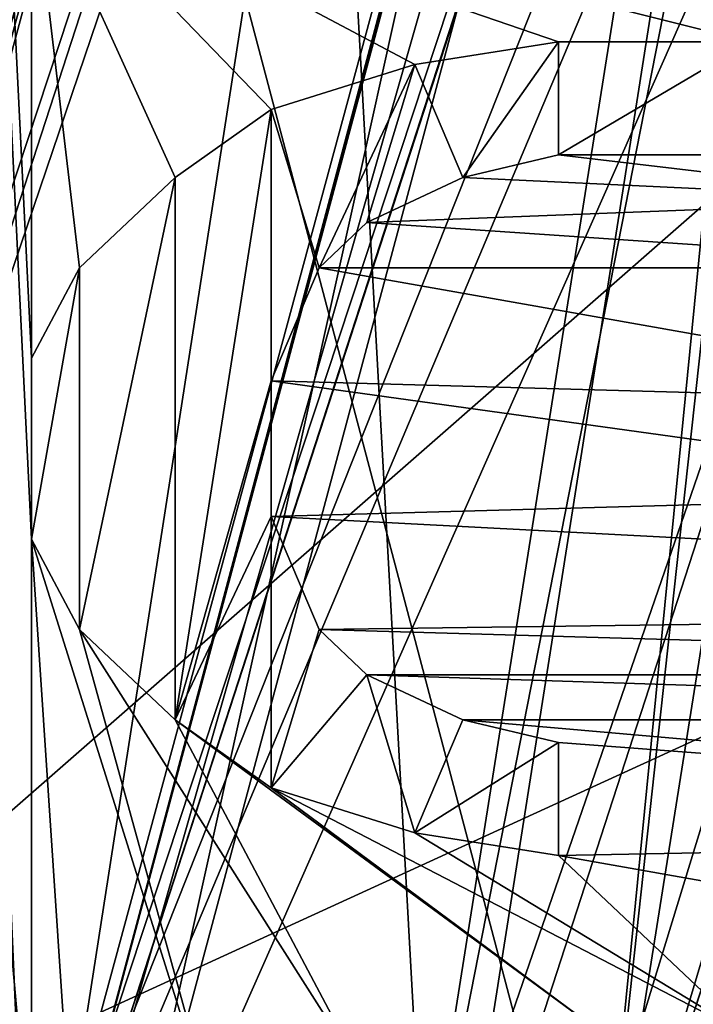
# Model space of a CAD drawing. Header units: millimetres. Extents: x -24 to 136, y -24 to 24.
# Tile 24 of 88: x -14.016 to -13.119, y 0.419 to 1.731. Entities that reach past the tile are written whole.
import ezdxf

# ---------------------------------------------------------------- set-up
doc = ezdxf.new("R2010")
doc.units = ezdxf.units.MM
doc.header["$LTSCALE"] = 101.851852
for name, color, linetype in [('123', 7, 'CONTINUOUS'), ('124', 7, 'CONTINUOUS'), ('126', 7, 'CONTINUOUS'), ('129', 7, 'CONTINUOUS'), ('131', 7, 'CONTINUOUS'), ('132', 7, 'CONTINUOUS'), ('193', 7, 'CONTINUOUS'), ('194', 7, 'CONTINUOUS'), ('196', 7, 'CONTINUOUS'), ('200', 7, 'CONTINUOUS'), ('201', 7, 'CONTINUOUS'), ('202', 7, 'CONTINUOUS'), ('203', 7, 'CONTINUOUS'), ('229', 7, 'CONTINUOUS'), ('232', 7, 'CONTINUOUS'), ('234', 7, 'CONTINUOUS'), ('237', 7, 'CONTINUOUS'), ('238', 7, 'CONTINUOUS'), ('239', 7, 'CONTINUOUS'), ('240', 7, 'CONTINUOUS'), ('250', 7, 'CONTINUOUS'), ('257', 7, 'CONTINUOUS'), ('258', 7, 'CONTINUOUS'), ('271', 7, 'CONTINUOUS'), ('274', 7, 'CONTINUOUS'), ('277', 7, 'CONTINUOUS'), ('365', 7, 'CONTINUOUS'), ('368', 7, 'CONTINUOUS'), ('369', 7, 'CONTINUOUS'), ('371', 7, 'CONTINUOUS'), ('373', 7, 'CONTINUOUS'), ('374', 7, 'CONTINUOUS'), ('4', 7, 'CONTINUOUS'), ('404', 7, 'CONTINUOUS'), ('407', 7, 'CONTINUOUS'), ('433', 7, 'CONTINUOUS'), ('498', 7, 'CONTINUOUS'), ('722', 7, 'CONTINUOUS'), ('723', 7, 'CONTINUOUS'), ('724', 7, 'CONTINUOUS'), ('725', 7, 'CONTINUOUS'), ('726', 7, 'CONTINUOUS'), ('727', 7, 'CONTINUOUS'), ('728', 7, 'CONTINUOUS'), ('729', 7, 'CONTINUOUS'), ('730', 7, 'CONTINUOUS'), ('731', 7, 'CONTINUOUS'), ('732', 7, 'CONTINUOUS'), ('733', 7, 'CONTINUOUS'), ('734', 7, 'CONTINUOUS'), ('735', 7, 'CONTINUOUS'), ('736', 7, 'CONTINUOUS'), ('737', 7, 'CONTINUOUS'), ('738', 7, 'CONTINUOUS'), ('739', 7, 'CONTINUOUS'), ('740', 7, 'CONTINUOUS'), ('741', 7, 'CONTINUOUS'), ('742', 7, 'CONTINUOUS'), ('777', 7, 'CONTINUOUS'), ('778', 7, 'CONTINUOUS'), ('779', 7, 'CONTINUOUS'), ('8', 7, 'CONTINUOUS'), ('82', 7, 'CONTINUOUS'), ('83', 7, 'CONTINUOUS')]:
    doc.layers.add(name, color=color, linetype=linetype)

msp = doc.modelspace()

# ---------------------------------------------------------------- linework, layer by layer
at = {"layer": '123', "linetype": 'CONTINUOUS'}
msp.add_3dface([(-13.1, 0, 113.5), (-14, 0, 114.4), (-11.3262, 8.229, 114.4), (-13.1, 0, 113.5)], dxfattribs=at)
at = {"layer": '124', "linetype": 'CONTINUOUS'}
for points in [[(-11.3262, 8.229, 114.4), (-14, 0, 114.4), (-11.3337, 8.2187, 115.5), (-11.3262, 8.229, 114.4)], [(-11.3337, 8.2187, 115.5), (-14, 0, 114.4), (-14, 0, 115.5), (-11.3337, 8.2187, 115.5)]]:
    msp.add_3dface(points, dxfattribs=at)
at = {"layer": '126', "linetype": 'CONTINUOUS'}
msp.add_3dface([(-11.3337, 8.2187, 115.5), (-14, 0, 115.5), (-12.5, 0, 115.5), (-11.3337, 8.2187, 115.5)], dxfattribs=at)
at = {"layer": '129', "linetype": 'CONTINUOUS'}
msp.add_3dface([(-12.5, 0, 117.9), (-14, 0, 117.9), (-11.3315, 8.2218, 117.9), (-12.5, 0, 117.9)], dxfattribs=at)
at = {"layer": '131', "linetype": 'CONTINUOUS'}
for points in [[(-11.3315, 8.2218, 117.9), (-14, 0, 117.9), (-11.3337, 8.2187, 124.5), (-11.3315, 8.2218, 117.9)], [(-14, 0, 117.9), (-14, 0, 124.5), (-11.3337, 8.2187, 124.5), (-14, 0, 117.9)]]:
    msp.add_3dface(points, dxfattribs=at)
at = {"layer": '132', "linetype": 'CONTINUOUS'}
msp.add_3dface([(-14, 0, 124.5), (-11.3315, -8.2218, 124.5), (-11.3337, 8.2187, 124.5), (-14, 0, 124.5)], dxfattribs=at)
at = {"layer": '193', "linetype": 'CONTINUOUS'}
for points in [[(-14.5, 0, 116.7), (-12.1251, 7.0005, 117.5655), (-11.7307, 8.5229, 116.7), (-14.5, 0, 116.7)], [(-14.5, 0, 116.7), (-14.0009, 0, 117.5655), (-12.1251, 7.0005, 117.5655), (-14.5, 0, 116.7)], [(-14.0009, 0, 117.5655), (-11.2583, 6.5, 117.566), (-12.1251, 7.0005, 117.5655), (-14.0009, 0, 117.5655)], [(-14.0009, 0, 117.5655), (-13.5, 0, 117.7), (-11.2583, 6.5, 117.566), (-14.0009, 0, 117.5655)], [(-13.5, 0, 117.7), (-13, 0, 117.566), (-11.2583, 6.5, 117.566), (-13.5, 0, 117.7)]]:
    msp.add_3dface(points, dxfattribs=at)
at = {"layer": '194', "linetype": 'CONTINUOUS'}
for points in [[(-14.5, 0, 116.7), (-11.7307, 8.5229, 116.7), (-14, 0, 115.834), (-14.5, 0, 116.7)], [(-14, 0, 115.834), (-11.7307, 8.5229, 116.7), (-12.1244, 7, 115.834), (-14, 0, 115.834)], [(-14, 0, 115.834), (-12.1244, 7, 115.834), (-13.5, 0, 115.7), (-14, 0, 115.834)], [(-13.5, 0, 115.7), (-12.1244, 7, 115.834), (-12.9991, 0, 115.8345), (-13.5, 0, 115.7)]]:
    msp.add_3dface(points, dxfattribs=at)
at = {"layer": '196', "linetype": 'CONTINUOUS'}
msp.add_3dface([(-12.816, -7.402, 124.5), (-14.8, 0, 124.5), (-12.816, 7.4021, 124.5), (-12.816, -7.402, 124.5)], dxfattribs=at)
at = {"layer": '200', "linetype": 'CONTINUOUS'}
for points in [[(-12.816, 7.402, 128.5), (-14.8, 0, 128.5), (-12.8923, 1.6699, 128.5), (-12.816, 7.402, 128.5)], [(-12.8923, 1.6699, 128.5), (-14.8, 0, 128.5), (-12.973, 0.8367, 128.5), (-12.8923, 1.6699, 128.5)], [(-12.973, 0.8367, 128.5), (-14.8, 0, 128.5), (-13, 0, 128.5), (-12.973, 0.8367, 128.5)]]:
    msp.add_3dface(points, dxfattribs=at)
at = {"layer": '201', "linetype": 'CONTINUOUS'}
for points in [[(-15.5, 0, 127.8), (-12.816, 7.402, 128.5), (-13.4234, 7.75, 127.8), (-15.5, 0, 127.8)], [(-15.5, 0, 127.8), (-14.8, 0, 128.5), (-12.816, 7.402, 128.5), (-15.5, 0, 127.8)]]:
    msp.add_3dface(points, dxfattribs=at)
at = {"layer": '202', "linetype": 'CONTINUOUS'}
for points in [[(-15.5, 0, 125.2), (-15.5, 0, 127.8), (-13.4234, 7.75, 127.8), (-15.5, 0, 125.2)], [(-15.5, 0, 125.2), (-13.4234, 7.75, 127.8), (-13.4234, 7.75, 125.2), (-15.5, 0, 125.2)]]:
    msp.add_3dface(points, dxfattribs=at)
at = {"layer": '203', "linetype": 'CONTINUOUS'}
for points in [[(-14.8, 0, 124.5), (-15.5, 0, 125.2), (-13.4234, 7.75, 125.2), (-14.8, 0, 124.5)], [(-12.816, 7.4021, 124.5), (-14.8, 0, 124.5), (-13.4234, 7.75, 125.2), (-12.816, 7.4021, 124.5)]]:
    msp.add_3dface(points, dxfattribs=at)
at = {"layer": '229', "linetype": 'CONTINUOUS'}
for points in [[(-15, 0, 124.7), (-15, 0, 128.3), (-12.1353, 8.8168, 128.3), (-15, 0, 124.7)], [(-12.1353, 8.8168, 124.7), (-15, 0, 124.7), (-12.1353, 8.8168, 128.3), (-12.1353, 8.8168, 124.7)]]:
    msp.add_3dface(points, dxfattribs=at)
at = {"layer": '232', "linetype": 'CONTINUOUS'}
for points in [[(-15.4516, 4.1528, 128.5), (-16, 0, 128.5), (-12.8392, 4.1725, 137.2), (-15.4516, 4.1528, 128.5)], [(-12.8392, 4.1725, 137.2), (-16, 0, 128.5), (-15.033, 0, 132.9292), (-12.8392, 4.1725, 137.2)], [(-13.5, 0, 137.2), (-12.8392, 4.1725, 137.2), (-15.033, 0, 132.9292), (-13.5, 0, 137.2)]]:
    msp.add_3dface(points, dxfattribs=at)
at = {"layer": '234', "linetype": 'CONTINUOUS'}
for points in [[(-12.8392, 4.1725, 137.2), (-13.5, 0, 137.2), (-13.25, 0, 137.2), (-12.8392, 4.1725, 137.2)], [(-12.8392, 4.1725, 137.2), (-13.25, 0, 137.2), (-12.5977, 4.1059, 137.2), (-12.8392, 4.1725, 137.2)]]:
    msp.add_3dface(points, dxfattribs=at)
at = {"layer": '237', "linetype": 'CONTINUOUS'}
for points in [[(-13.3086, 0, 131.7586), (-13.45, 0, 131.7), (-10.8905, 7.8926, 131.7), (-13.3086, 0, 131.7586)], [(-13.25, 0, 131.9), (-13.3086, 0, 131.7586), (-10.8905, 7.8926, 131.7), (-13.25, 0, 131.9)], [(-10.7275, 7.7771, 131.9), (-13.25, 0, 131.9), (-10.8905, 7.8926, 131.7), (-10.7275, 7.7771, 131.9)]]:
    msp.add_3dface(points, dxfattribs=at)
at = {"layer": '238', "linetype": 'CONTINUOUS'}
for points in [[(-12.5977, 4.1059, 137.2), (-13.25, 0, 137.2), (-10.7275, 7.7771, 131.9), (-12.5977, 4.1059, 137.2)], [(-13.25, 0, 137.2), (-13.25, 0, 131.9), (-10.7275, 7.7771, 131.9), (-13.25, 0, 137.2)]]:
    msp.add_3dface(points, dxfattribs=at)
at = {"layer": '239', "linetype": 'CONTINUOUS'}
for points in [[(-11.2859, 8.284, 131.7), (-10.8905, 7.8926, 131.7), (-13.9998, 0.0684, 131.7), (-11.2859, 8.284, 131.7)], [(-10.8905, 7.8926, 131.7), (-13.45, 0, 131.7), (-13.9998, 0.0684, 131.7), (-10.8905, 7.8926, 131.7)]]:
    msp.add_3dface(points, dxfattribs=at)
at = {"layer": '240', "linetype": 'CONTINUOUS'}
for points in [[(-11.6973, 8.5687, 131.2), (-13.9998, 0.0684, 131.7), (-14.4998, 0.0709, 131.2), (-11.6973, 8.5687, 131.2)], [(-11.2859, 8.284, 131.7), (-13.9998, 0.0684, 131.7), (-11.6973, 8.5687, 131.2), (-11.2859, 8.284, 131.7)]]:
    msp.add_3dface(points, dxfattribs=at)
at = {"layer": '250', "linetype": 'CONTINUOUS'}
for points in [[(-13.25, 0, 129), (-14.4994, 4.725, 129), (-10.7327, 7.7697, 129), (-13.25, 0, 129)], [(-15.25, 0, 129), (-14.4994, 4.725, 129), (-13.25, 0, 129), (-15.25, 0, 129)]]:
    msp.add_3dface(points, dxfattribs=at)
at = {"layer": '257', "linetype": 'CONTINUOUS'}
for points in [[(-13.7797, 4.5133, 130.2), (-14.5, 0, 130.2), (-13.3191, 4.3126, 129.7), (-13.7797, 4.5133, 130.2)], [(-14.5, 0, 130.2), (-14.5, -0.0341, 130.2), (-13.3191, 4.3126, 129.7), (-14.5, 0, 130.2)], [(-14.5, -0.0341, 130.2), (-14.4998, -0.0682, 130.2), (-13.3191, 4.3126, 129.7), (-14.5, -0.0341, 130.2)], [(-13.3191, 4.3126, 129.7), (-14.4998, -0.0682, 130.2), (-13.9998, -0.0659, 129.7), (-13.3191, 4.3126, 129.7)]]:
    msp.add_3dface(points, dxfattribs=at)
at = {"layer": '258', "linetype": 'CONTINUOUS'}
for points in [[(-11.6973, 8.5687, 131.2), (-14.4998, 0.0709, 131.2), (-13.7797, 4.5133, 130.2), (-11.6973, 8.5687, 131.2)], [(-14.4998, 0.0709, 131.2), (-14.5, 0.0354, 131.2), (-13.7797, 4.5133, 130.2), (-14.4998, 0.0709, 131.2)], [(-14.5, 0.0354, 131.2), (-14.5, 0, 131.2), (-13.7797, 4.5133, 130.2), (-14.5, 0.0354, 131.2)], [(-14.5, 0, 131.2), (-14.5, 0, 130.2), (-13.7797, 4.5133, 130.2), (-14.5, 0, 131.2)]]:
    msp.add_3dface(points, dxfattribs=at)
at = {"layer": '271', "linetype": 'CONTINUOUS'}
for points in [[(-13.3191, 4.3126, 129.7), (-13.9998, -0.0659, 129.7), (-12.798, 4.1367, 129.7), (-13.3191, 4.3126, 129.7)], [(-12.798, 4.1367, 129.7), (-13.9998, -0.0659, 129.7), (-13.45, -0.0076, 129.7), (-12.798, 4.1367, 129.7)]]:
    msp.add_3dface(points, dxfattribs=at)
at = {"layer": '274', "linetype": 'CONTINUOUS'}
for points in [[(-10.7328, 7.7698, 129.5), (-12.798, 4.1367, 129.7), (-13.25, 0, 129.5), (-10.7328, 7.7698, 129.5)], [(-12.798, 4.1367, 129.7), (-13.45, -0.0076, 129.7), (-13.25, 0, 129.5), (-12.798, 4.1367, 129.7)]]:
    msp.add_3dface(points, dxfattribs=at)
at = {"layer": '277', "linetype": 'CONTINUOUS'}
for points in [[(-10.7327, 7.7697, 129), (-10.7328, 7.7698, 129.5), (-13.25, 0, 129.5), (-10.7327, 7.7697, 129)], [(-13.25, 0, 129), (-10.7327, 7.7697, 129), (-13.25, 0, 129.5), (-13.25, 0, 129)]]:
    msp.add_3dface(points, dxfattribs=at)
at = {"layer": '365', "linetype": 'CONTINUOUS'}
msp.add_3dface([(-15.35, 0, 3.2), (-22.3224, 5.1099, 3.2), (-13.2917, 7.6779, 3.2), (-15.35, 0, 3.2)], dxfattribs=at)
at = {"layer": '368', "linetype": 'CONTINUOUS'}
for points in [[(-15.35, 0, 3.2), (-13.2917, 7.6779, 3.2), (-14.85, 0, 3.7), (-15.35, 0, 3.2)], [(-14.85, 0, 3.7), (-13.2917, 7.6779, 3.2), (-12.8605, 7.425, 3.7), (-14.85, 0, 3.7)]]:
    msp.add_3dface(points, dxfattribs=at)
at = {"layer": '369', "linetype": 'CONTINUOUS'}
for points in [[(-14.85, 0, 3.7), (-12.8605, 7.425, 3.7), (-14.85, 0, 6), (-14.85, 0, 3.7)], [(-14.85, 0, 6), (-12.8605, 7.425, 3.7), (-14.1196, 4.5998, 6), (-14.85, 0, 6)]]:
    msp.add_3dface(points, dxfattribs=at)
at = {"layer": '371', "linetype": 'CONTINUOUS'}
msp.add_3dface([(-15.55, 0, 6), (-14.1196, 4.5998, 6), (-13.4648, 7.778, 6), (-15.55, 0, 6)], dxfattribs=at)
at = {"layer": '373', "linetype": 'CONTINUOUS'}
for points in [[(-15.85, 0, 5.7), (-13.4648, 7.778, 6), (-13.7265, 7.925, 5.7), (-15.85, 0, 5.7)], [(-15.55, 0, 6), (-13.4648, 7.778, 6), (-15.85, 0, 5.7), (-15.55, 0, 6)]]:
    msp.add_3dface(points, dxfattribs=at)
at = {"layer": '374', "linetype": 'CONTINUOUS'}
for points in [[(-15.306, 4.1165, 5), (-15.85, 0, 5), (-13.7265, 7.925, 5.7), (-15.306, 4.1165, 5)], [(-15.85, 0, 5), (-15.85, 0, 5.7), (-13.7265, 7.925, 5.7), (-15.85, 0, 5)]]:
    msp.add_3dface(points, dxfattribs=at)
at = {"layer": '4', "linetype": 'CONTINUOUS'}
for points in [[(17.5, -12.5, 5), (-17.5, -12.5, 5), (-17.5, 12.5, 5), (17.5, -12.5, 5)], [(17.5, 12.5, 5), (17.5, -12.5, 5), (-17.5, 12.5, 5), (17.5, 12.5, 5)]]:
    msp.add_3dface(points, dxfattribs=at)
at = {"layer": '404', "linetype": 'CONTINUOUS'}
for points in [[(-14.8, 0, 130.7), (-11.9735, 8.6992, 130.7), (-13.9, 0, 129.8), (-14.8, 0, 130.7)], [(-13.9, 0, 129.8), (-11.9735, 8.6992, 130.7), (-12.0378, 6.95, 129.8), (-13.9, 0, 129.8)], [(-13.9, 0, 129.8), (-12.0378, 6.95, 129.8), (-13, 0, 130.7), (-13.9, 0, 129.8)]]:
    msp.add_3dface(points, dxfattribs=at)
at = {"layer": '407', "linetype": 'CONTINUOUS'}
for points in [[(-11.9735, 8.6992, 130.7), (-14.8, 0, 130.7), (-12.0378, 6.95, 131.6), (-11.9735, 8.6992, 130.7)], [(-13, 0, 130.7), (-10.5172, 7.6412, 130.7), (-13.9, 0, 131.6), (-13, 0, 130.7)], [(-13.9, 0, 131.6), (-10.5172, 7.6412, 130.7), (-12.0378, 6.95, 131.6), (-13.9, 0, 131.6)], [(-14.8, 0, 130.7), (-13.9, 0, 131.6), (-12.0378, 6.95, 131.6), (-14.8, 0, 130.7)]]:
    msp.add_3dface(points, dxfattribs=at)
at = {"layer": '433', "linetype": 'CONTINUOUS'}
for points in [[(-15.3454, 15.3286, 155.4321), (-12.5168, -16.5, 155.4815), (-12.5169, 16.5, 155.4815), (-15.3454, 15.3286, 155.4321)], [(-15.3454, -15.3286, 155.4321), (-12.5168, -16.5, 155.4815), (-15.3454, 15.3286, 155.4321), (-15.3454, -15.3286, 155.4321)]]:
    msp.add_3dface(points, dxfattribs=at)
at = {"layer": '498', "linetype": 'CONTINUOUS'}
for points in [[(-14.5, -11.3356, 153.7), (-14.5, 11.3356, 153.7), (-14, -7, 153.7), (-14.5, -11.3356, 153.7)], [(-14, -5.7355, 153.7), (-14.5, 11.3356, 153.7), (-14, -5.5548, 153.7), (-14, -5.7355, 153.7)], [(-14.5, 11.3356, 153.7), (-14, -5.7355, 153.7), (-14, -6.157, 153.7), (-14.5, 11.3356, 153.7)], [(-14, -5.5548, 153.7), (-14.5, 11.3356, 153.7), (-14, -5.314, 153.7), (-14, -5.5548, 153.7)], [(-14, -7, 153.7), (-14.5, 11.3356, 153.7), (-14, -6.8194, 153.7), (-14, -7, 153.7)], [(-14, -6.8194, 153.7), (-14.5, 11.3356, 153.7), (-14, -6.3978, 153.7), (-14, -6.8194, 153.7)], [(-14, -6.3978, 153.7), (-14.5, 11.3356, 153.7), (-14, -6.157, 153.7), (-14, -6.3978, 153.7)], [(-14, -5.314, 153.7), (-14.5, 11.3356, 153.7), (-14, -5.1333, 153.7), (-14, -5.314, 153.7)], [(-14, -5.1333, 153.7), (-14.5, 11.3356, 153.7), (-14, -3.7785, 153.7), (-14, -5.1333, 153.7)], [(-14.5, 11.3356, 153.7), (-14, -3.5978, 153.7), (-14, -3.7785, 153.7), (-14.5, 11.3356, 153.7)], [(-14, -3.5978, 153.7), (-14.5, 11.3356, 153.7), (-14, -2.9054, 153.7), (-14, -3.5978, 153.7)], [(-14, -2.9054, 153.7), (-14.5, 11.3356, 153.7), (-14, -2.7247, 153.7), (-14, -2.9054, 153.7)], [(-14, -2.7247, 153.7), (-14.5, 11.3356, 153.7), (-14, -1.6108, 153.7), (-14, -2.7247, 153.7)], [(-14, -1.6108, 153.7), (-14.5, 11.3356, 153.7), (-14, -1.3699, 153.7), (-14, -1.6108, 153.7)], [(-14, -1.3699, 153.7), (-14.5, 11.3356, 153.7), (-14, -0.2559, 153.7), (-14, -1.3699, 153.7)], [(-14, -0.2559, 153.7), (-14.5, 11.3356, 153.7), (-14, -0.0753, 153.7), (-14, -0.2559, 153.7)], [(-14, -0.0753, 153.7), (-14.5, 11.3356, 153.7), (-14, 1.0387, 153.7), (-14, -0.0753, 153.7)], [(-14, 1.0387, 153.7), (-14.5, 11.3356, 153.7), (-14, 1.2796, 153.7), (-14, 1.0387, 153.7)], [(-14, 1.2796, 153.7), (-14.5, 11.3356, 153.7), (-14, 1.9419, 153.7), (-14, 1.2796, 153.7)], [(-11.4468, 1.6409, 153.7), (-13.6809, 1.9419, 153.7), (-11.7021, 1.972, 153.7), (-11.4468, 1.6409, 153.7)], [(-13.4894, 1.671, 153.7), (-13.6809, 1.6108, 153.7), (-14, 1.9419, 153.7), (-13.4894, 1.671, 153.7)], [(-13.6809, 1.6108, 153.7), (-13.8085, 1.5204, 153.7), (-14, 1.9419, 153.7), (-13.6809, 1.6108, 153.7)], [(-13.2979, 1.7011, 153.7), (-13.4894, 1.671, 153.7), (-14, 1.9419, 153.7), (-13.2979, 1.7011, 153.7)], [(-13.0426, 1.7011, 153.7), (-13.2979, 1.7011, 153.7), (-14, 1.9419, 153.7), (-13.0426, 1.7011, 153.7)], [(-11.7021, 1.671, 153.7), (-13.0426, 1.7011, 153.7), (-14, 1.9419, 153.7), (-11.7021, 1.671, 153.7)], [(-14, 1.9419, 153.7), (-13.6809, 1.9419, 153.7), (-11.7021, 1.671, 153.7), (-14, 1.9419, 153.7)], [(-13.9362, 1.4, 153.7), (-14, 1.2796, 153.7), (-14, 1.9419, 153.7), (-13.9362, 1.4, 153.7)], [(-13.8085, 1.5204, 153.7), (-13.9362, 1.4, 153.7), (-14, 1.9419, 153.7), (-13.8085, 1.5204, 153.7)], [(-11.4468, 1.6409, 153.7), (-11.7021, 1.671, 153.7), (-13.6809, 1.9419, 153.7), (-11.4468, 1.6409, 153.7)], [(-13.2979, 1.5505, 153.7), (-12.7872, 1.4903, 153.7), (-13.4255, 1.5204, 153.7), (-13.2979, 1.5505, 153.7)], [(-13.0426, 1.5505, 153.7), (-12.7872, 1.4903, 153.7), (-13.2979, 1.5505, 153.7), (-13.0426, 1.5505, 153.7)], [(-13.4255, 1.5204, 153.7), (-12.7872, 1.4903, 153.7), (-13.5532, 1.4602, 153.7), (-13.4255, 1.5204, 153.7)], [(-12.7872, 1.4903, 153.7), (-12.6596, 1.4, 153.7), (-13.5532, 1.4602, 153.7), (-12.7872, 1.4903, 153.7)], [(-13.5532, 1.4602, 153.7), (-12.6596, 1.4, 153.7), (-13.617, 1.4, 153.7), (-13.5532, 1.4602, 153.7)], [(-13.617, 1.4, 153.7), (-12.5957, 1.2194, 153.7), (-13.6809, 1.2495, 153.7), (-13.617, 1.4, 153.7)], [(-12.6596, 1.4, 153.7), (-12.5957, 1.2194, 153.7), (-13.617, 1.4, 153.7), (-12.6596, 1.4, 153.7)], [(-12.5957, 1.2194, 153.7), (-12.5957, 1.0989, 153.7), (-13.6809, 1.2495, 153.7), (-12.5957, 1.2194, 153.7)], [(-13.6809, 1.2495, 153.7), (-12.5957, 1.0989, 153.7), (-13.6809, 1.0688, 153.7), (-13.6809, 1.2495, 153.7)], [(-12.5957, 1.0989, 153.7), (-11.383, 0.9484, 153.7), (-13.6809, 1.0688, 153.7), (-12.5957, 1.0989, 153.7)], [(-13.6809, 1.0688, 153.7), (-11.383, 0.9484, 153.7), (-13.617, 0.9183, 153.7), (-13.6809, 1.0688, 153.7)], [(-13.9362, 0.0753, 153.7), (-14, -0.0753, 153.7), (-14, 1.0387, 153.7), (-13.9362, 0.0753, 153.7)], [(-13.7447, 0.2258, 153.7), (-13.9362, 0.0753, 153.7), (-14, 1.0387, 153.7), (-13.7447, 0.2258, 153.7)], [(-13.9362, 0.9183, 153.7), (-13.7447, 0.2258, 153.7), (-14, 1.0387, 153.7), (-13.9362, 0.9183, 153.7)], [(-11.383, 0.9484, 153.7), (-11.5106, 0.8581, 153.7), (-13.617, 0.9183, 153.7), (-11.383, 0.9484, 153.7)], [(-13.5532, 0.3161, 153.7), (-13.7447, 0.2258, 153.7), (-13.9362, 0.9183, 153.7), (-13.5532, 0.3161, 153.7)], [(-13.8085, 0.7978, 153.7), (-13.5532, 0.3161, 153.7), (-13.9362, 0.9183, 153.7), (-13.8085, 0.7978, 153.7)], [(-13.617, 0.9183, 153.7), (-11.5106, 0.8581, 153.7), (-13.5532, 0.8581, 153.7), (-13.617, 0.9183, 153.7)], [(-11.5106, 0.8581, 153.7), (-11.7021, 0.7978, 153.7), (-13.5532, 0.8581, 153.7), (-11.5106, 0.8581, 153.7)], [(-13.5532, 0.8581, 153.7), (-11.7021, 0.7978, 153.7), (-13.4255, 0.7978, 153.7), (-13.5532, 0.8581, 153.7)], [(-13.234, 0.3763, 153.7), (-13.5532, 0.3161, 153.7), (-13.8085, 0.7978, 153.7), (-13.234, 0.3763, 153.7)], [(-13.6809, 0.7075, 153.7), (-13.234, 0.3763, 153.7), (-13.8085, 0.7978, 153.7), (-13.6809, 0.7075, 153.7)], [(-11.7021, 0.7978, 153.7), (-11.7021, 0.6473, 153.7), (-13.4255, 0.7978, 153.7), (-11.7021, 0.7978, 153.7)], [(-13.4255, 0.7978, 153.7), (-11.7021, 0.6473, 153.7), (-13.2979, 0.7677, 153.7), (-13.4255, 0.7978, 153.7)], [(-13.2979, 0.7677, 153.7), (-11.7021, 0.6473, 153.7), (-13.2979, 0.6172, 153.7), (-13.2979, 0.7677, 153.7)], [(-13.0426, 0.3763, 153.7), (-13.234, 0.3763, 153.7), (-13.6809, 0.7075, 153.7), (-13.0426, 0.3763, 153.7)], [(-13.4894, 0.6473, 153.7), (-13.0426, 0.3763, 153.7), (-13.6809, 0.7075, 153.7), (-13.4894, 0.6473, 153.7)], [(-13.2979, 0.6172, 153.7), (-13.0426, 0.3763, 153.7), (-13.4894, 0.6473, 153.7), (-13.2979, 0.6172, 153.7)], [(-11.7021, 0.6473, 153.7), (-11.766, 0.3462, 153.7), (-13.2979, 0.6172, 153.7), (-11.7021, 0.6473, 153.7)], [(-11.766, 0.3462, 153.7), (-13.0426, 0.3763, 153.7), (-13.2979, 0.6172, 153.7), (-11.766, 0.3462, 153.7)]]:
    msp.add_3dface(points, dxfattribs=at)
at = {"layer": '722', "linetype": 'CONTINUOUS'}
for points in [[(-13.6809, 1.6108, 153.7), (-13.4894, 1.671, 153.7), (-13.4894, 1.671, 153.2), (-13.6809, 1.6108, 153.7)], [(-13.6809, 1.6108, 153.2), (-13.6809, 1.6108, 153.7), (-13.4894, 1.671, 153.2), (-13.6809, 1.6108, 153.2)]]:
    msp.add_3dface(points, dxfattribs=at)
at = {"layer": '723', "linetype": 'CONTINUOUS'}
for points in [[(-13.8085, 1.5204, 153.7), (-13.6809, 1.6108, 153.7), (-13.6809, 1.6108, 153.2), (-13.8085, 1.5204, 153.7)], [(-13.8085, 1.5204, 153.7), (-13.6809, 1.6108, 153.2), (-13.8085, 1.5204, 153.2), (-13.8085, 1.5204, 153.7)]]:
    msp.add_3dface(points, dxfattribs=at)
at = {"layer": '724', "linetype": 'CONTINUOUS'}
for points in [[(-13.9362, 1.4, 153.7), (-13.8085, 1.5204, 153.7), (-13.8085, 1.5204, 153.2), (-13.9362, 1.4, 153.7)], [(-13.9362, 1.4, 153.7), (-13.8085, 1.5204, 153.2), (-13.9362, 1.4, 153.2), (-13.9362, 1.4, 153.7)]]:
    msp.add_3dface(points, dxfattribs=at)
at = {"layer": '725', "linetype": 'CONTINUOUS'}
for points in [[(-14, 1.2796, 153.7), (-13.9362, 1.4, 153.7), (-13.9362, 1.4, 153.2), (-14, 1.2796, 153.7)], [(-14, 1.2796, 153.7), (-13.9362, 1.4, 153.2), (-14, 1.2796, 153.2), (-14, 1.2796, 153.7)]]:
    msp.add_3dface(points, dxfattribs=at)
at = {"layer": '726', "linetype": 'CONTINUOUS'}
for points in [[(-14, 1.0387, 153.7), (-14, 1.2796, 153.7), (-14, 1.2796, 153.2), (-14, 1.0387, 153.7)], [(-14, 1.0387, 153.7), (-14, 1.2796, 153.2), (-14, 1.0387, 153.2), (-14, 1.0387, 153.7)]]:
    msp.add_3dface(points, dxfattribs=at)
at = {"layer": '727', "linetype": 'CONTINUOUS'}
for points in [[(-13.9362, 0.9183, 153.7), (-14, 1.0387, 153.7), (-14, 1.0387, 153.2), (-13.9362, 0.9183, 153.7)], [(-13.9362, 0.9183, 153.7), (-14, 1.0387, 153.2), (-13.9362, 0.9183, 153.2), (-13.9362, 0.9183, 153.7)]]:
    msp.add_3dface(points, dxfattribs=at)
at = {"layer": '728', "linetype": 'CONTINUOUS'}
for points in [[(-13.8085, 0.7978, 153.7), (-13.9362, 0.9183, 153.7), (-13.9362, 0.9183, 153.2), (-13.8085, 0.7978, 153.7)], [(-13.8085, 0.7978, 153.7), (-13.9362, 0.9183, 153.2), (-13.8085, 0.7978, 153.2), (-13.8085, 0.7978, 153.7)]]:
    msp.add_3dface(points, dxfattribs=at)
at = {"layer": '729', "linetype": 'CONTINUOUS'}
for points in [[(-13.6809, 0.7075, 153.7), (-13.8085, 0.7978, 153.7), (-13.8085, 0.7978, 153.2), (-13.6809, 0.7075, 153.7)], [(-13.6809, 0.7075, 153.7), (-13.8085, 0.7978, 153.2), (-13.6809, 0.7075, 153.2), (-13.6809, 0.7075, 153.7)]]:
    msp.add_3dface(points, dxfattribs=at)
at = {"layer": '730', "linetype": 'CONTINUOUS'}
for points in [[(-13.4894, 0.6473, 153.7), (-13.6809, 0.7075, 153.7), (-13.6809, 0.7075, 153.2), (-13.4894, 0.6473, 153.7)], [(-13.4894, 0.6473, 153.7), (-13.6809, 0.7075, 153.2), (-13.4894, 0.6473, 153.2), (-13.4894, 0.6473, 153.7)]]:
    msp.add_3dface(points, dxfattribs=at)
at = {"layer": '731', "linetype": 'CONTINUOUS'}
for points in [[(-13.2979, 0.6172, 153.7), (-13.4894, 0.6473, 153.7), (-13.4894, 0.6473, 153.2), (-13.2979, 0.6172, 153.7)], [(-13.2979, 0.6172, 153.7), (-13.4894, 0.6473, 153.2), (-13.2979, 0.6172, 153.2), (-13.2979, 0.6172, 153.7)]]:
    msp.add_3dface(points, dxfattribs=at)
at = {"layer": '732', "linetype": 'CONTINUOUS'}
for points in [[(-13.2979, 0.7677, 153.7), (-13.2979, 0.6172, 153.7), (-13.2979, 0.6172, 153.2), (-13.2979, 0.7677, 153.7)], [(-13.2979, 0.7677, 153.7), (-13.2979, 0.6172, 153.2), (-13.2979, 0.7677, 153.2), (-13.2979, 0.7677, 153.7)]]:
    msp.add_3dface(points, dxfattribs=at)
at = {"layer": '733', "linetype": 'CONTINUOUS'}
for points in [[(-13.4255, 0.7978, 153.7), (-13.2979, 0.7677, 153.7), (-13.2979, 0.7677, 153.2), (-13.4255, 0.7978, 153.7)], [(-13.4255, 0.7978, 153.7), (-13.2979, 0.7677, 153.2), (-13.4255, 0.7978, 153.2), (-13.4255, 0.7978, 153.7)]]:
    msp.add_3dface(points, dxfattribs=at)
at = {"layer": '734', "linetype": 'CONTINUOUS'}
for points in [[(-13.5532, 0.8581, 153.7), (-13.4255, 0.7978, 153.7), (-13.4255, 0.7978, 153.2), (-13.5532, 0.8581, 153.7)], [(-13.5532, 0.8581, 153.7), (-13.4255, 0.7978, 153.2), (-13.5532, 0.8581, 153.2), (-13.5532, 0.8581, 153.7)]]:
    msp.add_3dface(points, dxfattribs=at)
at = {"layer": '735', "linetype": 'CONTINUOUS'}
for points in [[(-13.617, 0.9183, 153.7), (-13.5532, 0.8581, 153.7), (-13.5532, 0.8581, 153.2), (-13.617, 0.9183, 153.7)], [(-13.617, 0.9183, 153.7), (-13.5532, 0.8581, 153.2), (-13.617, 0.9183, 153.2), (-13.617, 0.9183, 153.7)]]:
    msp.add_3dface(points, dxfattribs=at)
at = {"layer": '736', "linetype": 'CONTINUOUS'}
for points in [[(-13.6809, 1.0688, 153.7), (-13.617, 0.9183, 153.7), (-13.617, 0.9183, 153.2), (-13.6809, 1.0688, 153.7)], [(-13.6809, 1.0688, 153.7), (-13.617, 0.9183, 153.2), (-13.6809, 1.0688, 153.2), (-13.6809, 1.0688, 153.7)]]:
    msp.add_3dface(points, dxfattribs=at)
at = {"layer": '737', "linetype": 'CONTINUOUS'}
for points in [[(-13.6809, 1.2495, 153.7), (-13.6809, 1.0688, 153.7), (-13.6809, 1.0688, 153.2), (-13.6809, 1.2495, 153.7)], [(-13.6809, 1.2495, 153.7), (-13.6809, 1.0688, 153.2), (-13.6809, 1.2495, 153.2), (-13.6809, 1.2495, 153.7)]]:
    msp.add_3dface(points, dxfattribs=at)
at = {"layer": '738', "linetype": 'CONTINUOUS'}
for points in [[(-13.617, 1.4, 153.7), (-13.6809, 1.2495, 153.7), (-13.6809, 1.2495, 153.2), (-13.617, 1.4, 153.7)], [(-13.617, 1.4, 153.7), (-13.6809, 1.2495, 153.2), (-13.617, 1.4, 153.2), (-13.617, 1.4, 153.7)]]:
    msp.add_3dface(points, dxfattribs=at)
at = {"layer": '739', "linetype": 'CONTINUOUS'}
for points in [[(-13.5532, 1.4602, 153.7), (-13.617, 1.4, 153.7), (-13.617, 1.4, 153.2), (-13.5532, 1.4602, 153.7)], [(-13.5532, 1.4602, 153.7), (-13.617, 1.4, 153.2), (-13.5532, 1.4602, 153.2), (-13.5532, 1.4602, 153.7)]]:
    msp.add_3dface(points, dxfattribs=at)
at = {"layer": '740', "linetype": 'CONTINUOUS'}
for points in [[(-13.4255, 1.5204, 153.7), (-13.5532, 1.4602, 153.7), (-13.5532, 1.4602, 153.2), (-13.4255, 1.5204, 153.7)], [(-13.4255, 1.5204, 153.7), (-13.5532, 1.4602, 153.2), (-13.4255, 1.5204, 153.2), (-13.4255, 1.5204, 153.7)]]:
    msp.add_3dface(points, dxfattribs=at)
at = {"layer": '741', "linetype": 'CONTINUOUS'}
for points in [[(-13.2979, 1.5505, 153.7), (-13.4255, 1.5204, 153.7), (-13.4255, 1.5204, 153.2), (-13.2979, 1.5505, 153.7)], [(-13.2979, 1.5505, 153.7), (-13.4255, 1.5204, 153.2), (-13.2979, 1.5505, 153.2), (-13.2979, 1.5505, 153.7)]]:
    msp.add_3dface(points, dxfattribs=at)
at = {"layer": '742', "linetype": 'CONTINUOUS'}
for points in [[(-13.0426, 1.5505, 153.7), (-13.2979, 1.5505, 153.7), (-13.2979, 1.5505, 153.2), (-13.0426, 1.5505, 153.7)], [(-13.0426, 1.5505, 153.7), (-13.2979, 1.5505, 153.2), (-13.0426, 1.5505, 153.2), (-13.0426, 1.5505, 153.7)]]:
    msp.add_3dface(points, dxfattribs=at)
at = {"layer": '777', "linetype": 'CONTINUOUS'}
for points in [[(-13.2979, 1.7011, 153.7), (-13.0426, 1.7011, 153.7), (-13.0426, 1.7011, 153.2), (-13.2979, 1.7011, 153.7)], [(-13.2979, 1.7011, 153.7), (-13.0426, 1.7011, 153.2), (-13.2979, 1.7011, 153.2), (-13.2979, 1.7011, 153.7)]]:
    msp.add_3dface(points, dxfattribs=at)
at = {"layer": '778', "linetype": 'CONTINUOUS'}
for points in [[(-13.4894, 1.671, 153.7), (-13.2979, 1.7011, 153.7), (-13.2979, 1.7011, 153.2), (-13.4894, 1.671, 153.7)], [(-13.4894, 1.671, 153.2), (-13.4894, 1.671, 153.7), (-13.2979, 1.7011, 153.2), (-13.4894, 1.671, 153.2)]]:
    msp.add_3dface(points, dxfattribs=at)
at = {"layer": '779', "linetype": 'CONTINUOUS'}
for points in [[(-13.4255, 1.5204, 153.2), (-13.4894, 1.671, 153.2), (-13.2979, 1.7011, 153.2), (-13.4255, 1.5204, 153.2)], [(-13.2979, 1.5505, 153.2), (-13.4255, 1.5204, 153.2), (-13.2979, 1.7011, 153.2), (-13.2979, 1.5505, 153.2)], [(-13.0426, 1.5505, 153.2), (-13.2979, 1.5505, 153.2), (-13.0426, 1.7011, 153.2), (-13.0426, 1.5505, 153.2)], [(-13.0426, 1.7011, 153.2), (-13.2979, 1.5505, 153.2), (-13.2979, 1.7011, 153.2), (-13.0426, 1.7011, 153.2)], [(-13.6809, 1.6108, 153.2), (-13.4894, 1.671, 153.2), (-13.617, 1.4, 153.2), (-13.6809, 1.6108, 153.2)], [(-13.617, 1.4, 153.2), (-13.4894, 1.671, 153.2), (-13.5532, 1.4602, 153.2), (-13.617, 1.4, 153.2)], [(-13.5532, 1.4602, 153.2), (-13.4894, 1.671, 153.2), (-13.4255, 1.5204, 153.2), (-13.5532, 1.4602, 153.2)], [(-13.8085, 1.5204, 153.2), (-13.6809, 1.6108, 153.2), (-13.8085, 0.7978, 153.2), (-13.8085, 1.5204, 153.2)], [(-13.8085, 0.7978, 153.2), (-13.6809, 1.6108, 153.2), (-13.6809, 1.2495, 153.2), (-13.8085, 0.7978, 153.2)], [(-13.6809, 1.2495, 153.2), (-13.6809, 1.6108, 153.2), (-13.617, 1.4, 153.2), (-13.6809, 1.2495, 153.2)], [(-13.9362, 1.4, 153.2), (-13.8085, 1.5204, 153.2), (-13.9362, 0.9183, 153.2), (-13.9362, 1.4, 153.2)], [(-13.9362, 0.9183, 153.2), (-13.8085, 1.5204, 153.2), (-13.8085, 0.7978, 153.2), (-13.9362, 0.9183, 153.2)], [(-14, 1.2796, 153.2), (-13.9362, 1.4, 153.2), (-14, 1.0387, 153.2), (-14, 1.2796, 153.2)], [(-14, 1.0387, 153.2), (-13.9362, 1.4, 153.2), (-13.9362, 0.9183, 153.2), (-14, 1.0387, 153.2)], [(-13.6809, 1.0688, 153.2), (-13.8085, 0.7978, 153.2), (-13.6809, 1.2495, 153.2), (-13.6809, 1.0688, 153.2)], [(-13.6809, 0.7075, 153.2), (-13.8085, 0.7978, 153.2), (-13.6809, 1.0688, 153.2), (-13.6809, 0.7075, 153.2)], [(-13.617, 0.9183, 153.2), (-13.6809, 0.7075, 153.2), (-13.6809, 1.0688, 153.2), (-13.617, 0.9183, 153.2)], [(-13.5532, 0.8581, 153.2), (-13.6809, 0.7075, 153.2), (-13.617, 0.9183, 153.2), (-13.5532, 0.8581, 153.2)], [(-13.4894, 0.6473, 153.2), (-13.6809, 0.7075, 153.2), (-13.5532, 0.8581, 153.2), (-13.4894, 0.6473, 153.2)], [(-13.4255, 0.7978, 153.2), (-13.4894, 0.6473, 153.2), (-13.5532, 0.8581, 153.2), (-13.4255, 0.7978, 153.2)], [(-13.2979, 0.7677, 153.2), (-13.4894, 0.6473, 153.2), (-13.4255, 0.7978, 153.2), (-13.2979, 0.7677, 153.2)], [(-13.2979, 0.6172, 153.2), (-13.4894, 0.6473, 153.2), (-13.2979, 0.7677, 153.2), (-13.2979, 0.6172, 153.2)]]:
    msp.add_3dface(points, dxfattribs=at)
at = {"layer": '8', "linetype": 'CONTINUOUS'}
for points in [[(-14.4167, 17.1175, 129), (-12.5, -17.5, 129), (-12.5, 17.5, 129), (-14.4167, 17.1175, 129)], [(-14.4165, -17.1175, 129), (-12.5, -17.5, 129), (-14.4167, 17.1175, 129), (-14.4165, -17.1175, 129)]]:
    msp.add_3dface(points, dxfattribs=at)
at = {"layer": '82', "linetype": 'CONTINUOUS'}
for points in [[(-15.5, 0, 123), (-15.5, 0, 128.5), (-13.4234, 7.75, 128.5), (-15.5, 0, 123)], [(-15.5, 0, 123), (-13.4234, 7.75, 128.5), (-14.9662, 4.0305, 123), (-15.5, 0, 123)]]:
    msp.add_3dface(points, dxfattribs=at)
at = {"layer": '83', "linetype": 'CONTINUOUS'}
for points in [[(-14.9662, 4.0305, 123), (-13.4002, 7.7883, 123), (-15, 0, 123), (-14.9662, 4.0305, 123)], [(-15, 0, 123), (-13.4002, 7.7883, 123), (-12.9586, 7.553, 123), (-15, 0, 123)]]:
    msp.add_3dface(points, dxfattribs=at)

doc.saveas('drawing.dxf')
